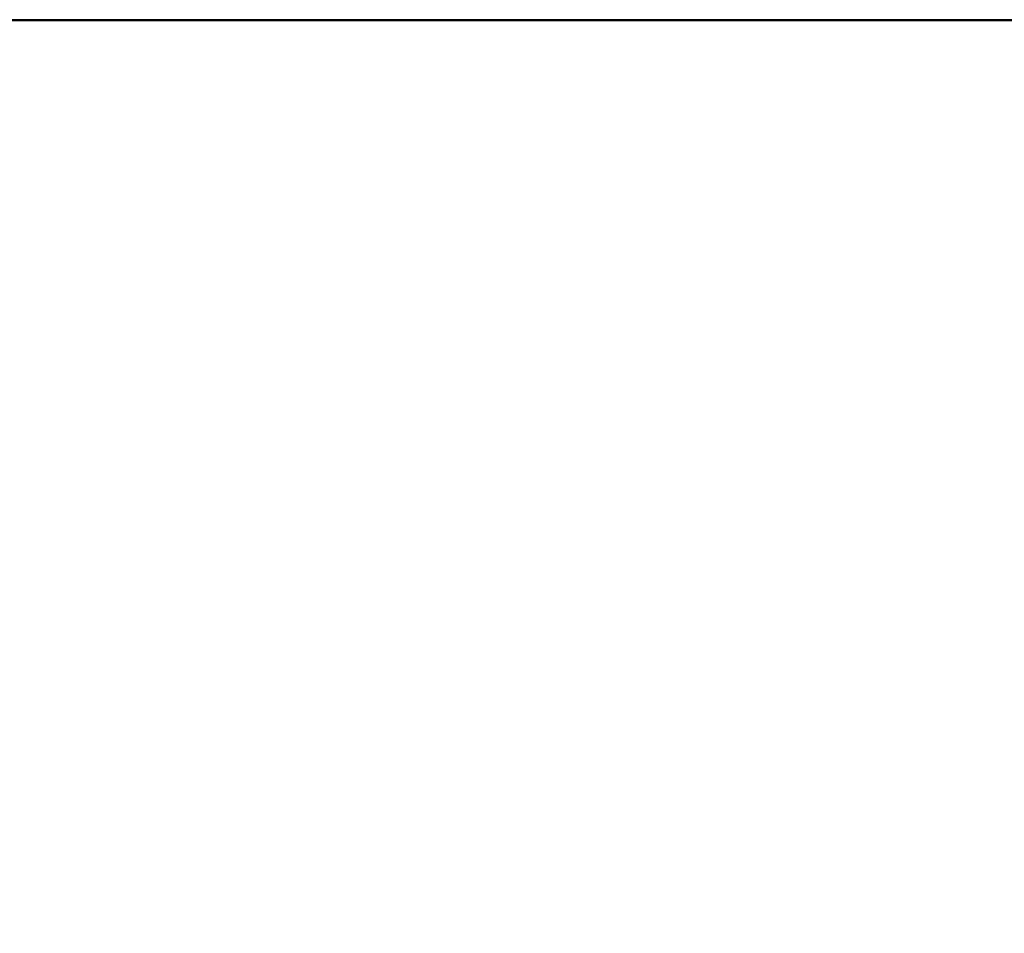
# Model space of a CAD drawing. Extents: x -4.8 to 43.9, y -3 to 20.9.
# Tile 7 of 256: x 5.4 to 15.7, y 9.5 to 19. Entities that reach past the tile are written whole.
import ezdxf

# ---------------------------------------------------------------- set-up
doc = ezdxf.new("R2010")
doc.units = 0

# ---------------------------------------------------------------- blocks, each defined once
blk = doc.blocks.new('Box-afd19f0a-94c6-4217-b32a-fa812ccdcab8')
at = {"color": 253, "linetype": 'Continuous', "true_color": 0xa0a0a0, "transparency": 33554687}
mesh = blk.add_polyface(dxfattribs=at)
corners = [(0, 18.99), (29.7, 18.99), (29.7, 19), (0, 19), (0, 18.99, 17), (29.7, 18.99, 17), (29.7, 19, 17), (0, 19, 17)]
mesh.append_faces([[corners[k] for k in face] for face in [(0, 1, 2, 3), (4, 5, 6, 7), (0, 1, 5, 4), (1, 2, 6, 5), (2, 3, 7, 6), (3, 0, 4, 7)]], dxfattribs={"color": 253})
blk = doc.blocks.new('Box-931b8578-0bc2-4df0-8f60-f8241f14781d')
at = {"color": 253, "linetype": 'Continuous', "true_color": 0xa0a0a0, "transparency": 33554687}
mesh = blk.add_polyface(dxfattribs=at)
corners = [(0, 0), (42, 0), (42, 19), (0, 19), (0, 0, 0.01), (42, 0, 0.01), (42, 19, 0.01), (0, 19, 0.01)]
mesh.append_faces([[corners[k] for k in face] for face in [(0, 1, 2, 3), (4, 5, 6, 7), (0, 1, 5, 4), (1, 2, 6, 5), (2, 3, 7, 6), (3, 0, 4, 7)]], dxfattribs={"color": 253})
blk = doc.blocks.new('Box-22eeb208-ac00-4f9c-b9ee-e90f39c6d279')
at = {"color": 253, "linetype": 'Continuous', "true_color": 0xa0a0a0, "transparency": 33554687}
mesh = blk.add_polyface(dxfattribs=at)
corners = [(0, 0), (42, 0), (42, 19), (0, 19), (0, 0, 0.01), (42, 0, 0.01), (42, 19, 0.01), (0, 19, 0.01)]
mesh.append_faces([[corners[k] for k in face] for face in [(0, 1, 2, 3), (4, 5, 6, 7), (0, 1, 5, 4), (1, 2, 6, 5), (2, 3, 7, 6), (3, 0, 4, 7)]], dxfattribs={"color": 253})
blk = doc.blocks.new('ForwardOpening-32753bb9-f8d5-4c9e-a8f9-a27b2a343525')
at = {"linetype": 'Continuous', "transparency": 33554687}
blk.add_blockref('Box-afd19f0a-94c6-4217-b32a-fa812ccdcab8', (0, 0), dxfattribs=at)
blk = doc.blocks.new('d51a3eef-d15d-4d64-a417-1dbff1a353ad')
at = {"linetype": 'Continuous', "transparency": 33554687}
for name, p in [('ForwardOpening-32753bb9-f8d5-4c9e-a8f9-a27b2a343525', (0, 0)), ('Box-afd19f0a-94c6-4217-b32a-fa812ccdcab8', (0, 0)), ('Box-931b8578-0bc2-4df0-8f60-f8241f14781d', (0, 0)), ('Box-22eeb208-ac00-4f9c-b9ee-e90f39c6d279', (0, 0, 16.99))]:
    blk.add_blockref(name, p, dxfattribs=at)
blk = doc.blocks.new('01444699-ae48-43ac-8786-4d63efea9f73')
at = {"linetype": 'Continuous', "transparency": 33554687}
blk.add_blockref('d51a3eef-d15d-4d64-a417-1dbff1a353ad', (0, 0), dxfattribs=at)

msp = doc.modelspace()

# ---------------------------------------------------------------- block references
at = {"transparency": 33554687}
msp.add_blockref('01444699-ae48-43ac-8786-4d63efea9f73', (0, 0), dxfattribs=at)

doc.saveas('drawing.dxf')
